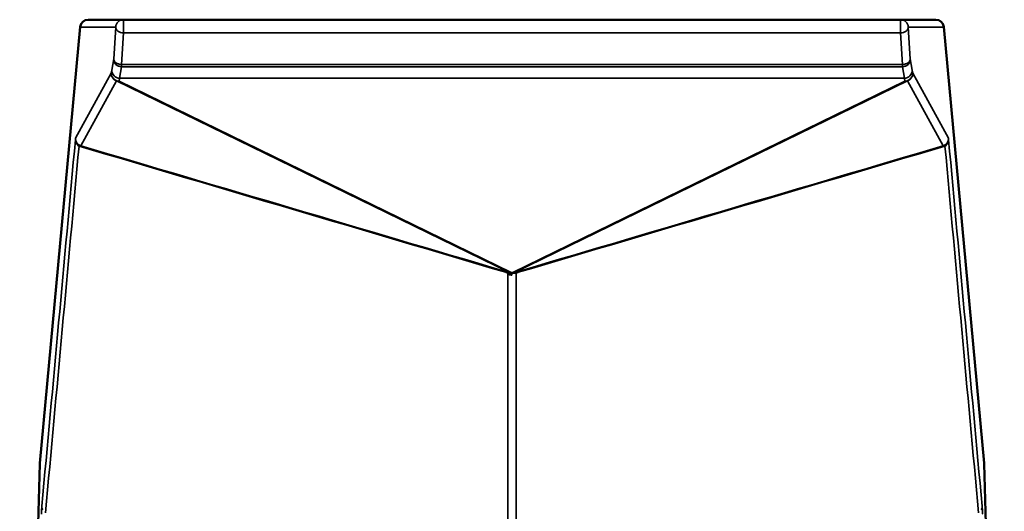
# Model space of a CAD drawing. Header units: millimetres. Extents: x 2784 to 9889, y 3044 to 5581.
# Tile 2 of 29: x 2794 to 3428, y 3663 to 3979. Entities that reach past the tile are written whole.
import ezdxf

# ---------------------------------------------------------------- set-up
doc = ezdxf.new("R2010")
doc.units = ezdxf.units.MM
doc.layers.add('Visibile (ISO)', color=7, linetype='Continuous', lineweight=50)
doc.layers.add('Visibile sottile (ISO)', color=7, linetype='Continuous', lineweight=35)

msp = doc.modelspace()

# ---------------------------------------------------------------- linework, layer by layer
at = {"layer": 'Visibile (ISO)'}
for p, q in [((2832.8, 3974.95), (2806.77, 3694.4)), ((2832.8, 3974.95), (2806.77, 3694.4)), ((2860.61, 3979.49), (2837.78, 3979.49)), ((2860.61, 3979.49), (2837.78, 3979.49)), ((3360.77, 3979.49), (2860.61, 3979.49)), ((3360.77, 3979.49), (2860.61, 3979.49)), ((3383.6, 3979.49), (3360.77, 3979.49)), ((3383.6, 3979.49), (3360.77, 3979.49)), ((3414.61, 3694.4), (3388.58, 3974.95)), ((3414.61, 3694.4), (3388.58, 3974.95)), ((2806.75, 3694.08), (2793.81, 3254.01)), ((2806.75, 3694.08), (2793.81, 3254.01)), ((3427.58, 3254.01), (3414.63, 3694.08)), ((3427.58, 3254.01), (3414.63, 3694.08))]:
    msp.add_line(p, q, dxfattribs=at)
for centre, start, end in [((2837.78, 3974.49), 90, 174.69923), ((2837.78, 3974.49), 90, 174.69923), ((3383.6, 3974.49), 5.30077, 90), ((3383.6, 3974.49), 5.30077, 90), ((2811.75, 3693.93), 174.69923, 178.31497), ((2811.75, 3693.93), 174.69923, 178.31497), ((3409.63, 3693.93), 1.68503, 5.30077), ((3409.63, 3693.93), 1.68503, 5.30077)]:
    msp.add_arc(centre, 5, start, end, dxfattribs=at)
at = {"layer": 'Visibile sottile (ISO)'}
for p, q in [((2806.76, 3694.17), (2832.79, 3974.72)), ((2806.76, 3694.17), (2832.79, 3974.72)), ((2832.79, 3974.72), (2855.62, 3974.72)), ((2832.79, 3974.72), (2855.62, 3974.72)), ((2855.62, 3974.72), (2854.33, 3954.42)), ((2855.62, 3974.72), (2854.33, 3954.42)), ((2860.61, 3979.49), (2860.61, 3971)), ((2860.61, 3979.49), (2860.61, 3971)), ((3360.77, 3971), (3360.77, 3979.49)), ((3360.77, 3971), (3360.77, 3979.49)), ((3365.77, 3974.72), (3388.6, 3974.72)), ((3367.06, 3954.42), (3365.77, 3974.72)), ((3365.77, 3974.72), (3388.6, 3974.72)), ((3367.06, 3954.42), (3365.77, 3974.72)), ((3388.6, 3974.72), (3414.63, 3694.17)), ((3388.6, 3974.72), (3414.63, 3694.17)), ((2859.32, 3950.69), (2860.61, 3971)), ((2859.32, 3950.69), (2860.61, 3971)), ((2860.61, 3971), (3360.77, 3971)), ((2860.61, 3971), (3360.77, 3971)), ((3360.77, 3971), (3362.06, 3950.69)), ((3360.77, 3971), (3362.06, 3950.69)), ((2854.33, 3954.42), (2853.14, 3947.08)), ((2854.33, 3954.42), (2853.14, 3947.08)), ((2858.13, 3941.9), (2859.32, 3949.24)), ((2858.13, 3941.9), (2859.32, 3949.24)), ((2859.32, 3950.69), (2859.32, 3949.24)), ((3362.06, 3950.69), (2859.32, 3950.69)), ((2859.32, 3950.69), (2859.32, 3949.24)), ((3362.06, 3950.69), (2859.32, 3950.69)), ((2859.32, 3949.24), (3362.06, 3949.24)), ((2859.32, 3949.24), (3362.06, 3949.24)), ((3362.06, 3949.24), (3362.06, 3950.69)), ((3362.06, 3949.24), (3362.06, 3950.69)), ((3362.06, 3949.24), (3363.25, 3941.9)), ((3362.06, 3949.24), (3363.25, 3941.9)), ((3368.24, 3947.08), (3367.06, 3954.42)), ((3368.24, 3947.08), (3367.06, 3954.42)), ((2852.79, 3945.13), (2829.79, 3903.33)), ((2852.79, 3945.13), (2829.79, 3903.33)), ((2853.14, 3947.08), (2852.79, 3945.13)), ((2853.14, 3947.08), (2852.79, 3945.13)), ((3368.6, 3945.13), (3368.24, 3947.08)), ((3368.6, 3945.13), (3368.24, 3947.08)), ((3391.59, 3903.33), (3368.6, 3945.13)), ((3391.59, 3903.33), (3368.6, 3945.13)), ((2833.21, 3898.36), (2856.2, 3940.16)), ((2833.21, 3898.36), (2856.2, 3940.16)), ((2856.2, 3940.16), (3108.66, 3817.25)), ((2856.2, 3940.16), (3108.66, 3817.25)), ((2857.78, 3939.94), (2858.13, 3941.88)), ((2857.78, 3939.94), (2858.13, 3941.88)), ((3110.24, 3817.03), (2857.78, 3939.94)), ((3110.24, 3817.03), (2857.78, 3939.94)), ((2858.13, 3941.9), (2858.13, 3941.88)), ((3363.25, 3941.9), (2858.13, 3941.9)), ((2858.13, 3941.9), (2858.13, 3941.88)), ((3363.25, 3941.9), (2858.13, 3941.9)), ((2858.13, 3941.88), (3363.25, 3941.88)), ((2858.13, 3941.88), (3363.25, 3941.88)), ((3363.6, 3939.94), (3111.14, 3817.03)), ((3363.6, 3939.94), (3111.14, 3817.03)), ((3112.72, 3817.25), (3365.18, 3940.16)), ((3112.72, 3817.25), (3365.18, 3940.16)), ((3363.25, 3941.88), (3363.25, 3941.9)), ((3363.25, 3941.88), (3363.25, 3941.9)), ((3363.25, 3941.88), (3363.6, 3939.94)), ((3363.25, 3941.88), (3363.6, 3939.94)), ((3365.18, 3940.16), (3388.17, 3898.36)), ((3365.18, 3940.16), (3388.17, 3898.36)), ((2793.81, 3254.09), (2806.76, 3694.17)), ((2793.81, 3254.09), (2806.76, 3694.17)), ((3414.63, 3694.17), (3427.57, 3254.09)), ((3414.63, 3694.17), (3427.57, 3254.09))]:
    msp.add_line(p, q, dxfattribs=at)
for centre, major_axis, ratio, start_param, end_param in [((2837.78, 3974.49), (0, 5), 0.999851, 0, 1.524147), ((2837.78, 3974.49), (0, 5), 0.999851, 0, 1.524147), ((2837.78, 3974.49), (-4.98, 0.46), 0.935914, 0.000183, 0.049179), ((2837.78, 3974.49), (-4.98, 0.46), 0.935914, 0.000183, 0.049179), ((2860.61, 3974.49), (-4.99, 0.32), 0.697319, 0.02407, 1.615066), ((2860.61, 3974.49), (-4.99, 0.32), 0.697319, 0.02407, 1.615066), ((2860.61, 3974.49), (0, 5), 0.999851, 0, 1.524147), ((2860.61, 3974.49), (0, 5), 0.999851, 0, 1.524147), ((3360.77, 3974.49), (0, 5), 0.999851, 4.759038, 6.283185), ((3360.77, 3974.49), (0, 5), 0.999851, 4.759038, 6.283185), ((3360.77, 3974.49), (4.99, 0.32), 0.697319, 4.668119, 6.259116), ((3360.77, 3974.49), (4.99, 0.32), 0.697319, 4.668119, 6.259116), ((3383.6, 3974.49), (0, 5), 0.999851, 4.759038, 6.283185), ((3383.6, 3974.49), (0, 5), 0.999851, 4.759038, 6.283185), ((3383.6, 3974.49), (4.98, 0.46), 0.935915, 6.23419, 6.283185), ((3383.6, 3974.49), (4.98, 0.46), 0.935915, 6.23419, 6.283185), ((2859.32, 3954.18), (-4.94, 0.8), 0.988602, 0.114834, 1.729194), ((2859.32, 3954.18), (-4.94, 0.8), 0.988602, 0.114834, 1.729194), ((2859.32, 3954.18), (-4.99, 0.32), 0.697319, 0.02407, 1.615066), ((2859.32, 3954.18), (-4.99, 0.32), 0.697319, 0.02407, 1.615066), ((3362.06, 3954.18), (4.94, 0.8), 0.988602, 4.553992, 6.168351), ((3362.06, 3954.18), (4.99, 0.32), 0.697319, 4.668119, 6.259116), ((3362.06, 3954.18), (4.94, 0.8), 0.988602, 4.553992, 6.168351), ((3362.06, 3954.18), (4.99, 0.32), 0.697319, 4.668119, 6.259116), ((2857.78, 3944.9), (4.38, -2.41), 0.999234, 3.598126, 4.893563), ((2857.78, 3944.9), (4.38, -2.41), 0.999234, 3.598126, 4.893563), ((2857.78, 3944.9), (-4.92, 0.89), 0.991568, 0.133516, 1.748378), ((2857.78, 3944.9), (-4.92, 0.89), 0.991568, 0.133516, 1.748378), ((2858.13, 3946.84), (-4.92, 0.89), 0.991568, 0.133516, 1.748378), ((2858.13, 3946.84), (-4.94, 0.8), 0.988602, 0.114834, 1.729194), ((2858.13, 3946.84), (-4.92, 0.89), 0.991568, 0.133516, 1.748378), ((2858.13, 3946.84), (-4.94, 0.8), 0.988602, 0.114834, 1.729194), ((3363.25, 3946.84), (4.92, 0.89), 0.991568, 4.534808, 6.149669), ((3363.25, 3946.84), (4.94, 0.8), 0.988602, 4.553992, 6.168351), ((3363.25, 3946.84), (4.92, 0.89), 0.991568, 4.534808, 6.149669), ((3363.25, 3946.84), (4.94, 0.8), 0.988602, 4.553992, 6.168351), ((3363.6, 3944.9), (4.92, 0.89), 0.991568, 4.534808, 6.149669), ((3363.6, 3944.9), (4.92, 0.89), 0.991568, 4.534808, 6.149669), ((3363.6, 3944.9), (4.38, 2.41), 0.999234, 4.531215, 5.826652), ((3363.6, 3944.9), (4.38, 2.41), 0.999234, 4.531215, 5.826652), ((2857.78, 3944.9), (-2.19, -4.5), 0.95945, 0.13698, 0.469564), ((2857.78, 3944.9), (-2.19, -4.5), 0.95945, 0.13698, 0.469564), ((3363.6, 3944.9), (2.19, -4.5), 0.95945, 5.813621, 6.146206), ((3363.6, 3944.9), (2.19, -4.5), 0.95945, 5.813621, 6.146206), ((2829.12, 3886.44), (-0.69, -16.9), 0.018072, 3.177891, 3.483075), ((2829.12, 3886.44), (-0.69, -16.9), 0.018072, 3.177891, 3.483075), ((2834.79, 3903.1), (-4.38, 2.41), 0.999234, 0.456533, 1.75197), ((2834.79, 3903.1), (-4.38, 2.41), 0.999234, 0.456533, 1.75197), ((2835.55, 3889.12), (-3.33, 9.19), 0.399729, 6.037606, 6.34279), ((2835.55, 3889.12), (-3.33, 9.19), 0.399729, 6.037606, 6.34279), ((3386.59, 3903.1), (-4.38, -2.41), 0.999234, 1.389622, 2.68506), ((3386.59, 3903.1), (-4.38, -2.41), 0.999234, 1.389622, 2.68506), ((3385.83, 3889.12), (3.33, 9.19), 0.399729, 6.22358, 6.528765), ((3385.83, 3889.12), (3.33, 9.19), 0.399729, 6.22358, 6.528765), ((3104.1, 3813.18), (1.42, 4.8), 0.667374, 6.033764, 6.231372), ((3104.1, 3813.18), (1.42, 4.8), 0.667374, 6.033764, 6.231372), ((3104.1, 3813.18), (1.42, 4.8), 0.667374, 5.836372, 6.033979), ((3104.1, 3813.18), (1.42, 4.8), 0.667374, 5.836372, 6.033979), ((3110.24, 3821.99), (-2.19, -4.5), 0.95945, 0.13698, 0.303272), ((3110.24, 3821.99), (-2.19, -4.5), 0.95945, 0.13698, 0.303272), ((3110.24, 3821.99), (-2.19, -4.5), 0.95945, 0.303272, 0.469564), ((3110.24, 3821.99), (-2.19, -4.5), 0.95945, 0.303272, 0.469564), ((3110.69, 3817.05), (-0.465, 0), 0.127549, 0.256235, 1.570795), ((3110.69, 3817.05), (-0.465, 0), 0.127549, 0.256235, 1.570795), ((3110.69, 3817.05), (0.465, 0), 0.127549, 4.712391, 6.02695), ((3110.69, 3817.05), (0.465, 0), 0.127549, 4.712391, 6.02695), ((3111.14, 3821.99), (2.19, -4.5), 0.95945, 5.813621, 5.979913), ((3111.14, 3821.99), (2.19, -4.5), 0.95945, 5.813621, 5.979913), ((3111.14, 3821.99), (2.19, -4.5), 0.95945, 5.979913, 6.146206), ((3111.14, 3821.99), (2.19, -4.5), 0.95945, 5.979913, 6.146206), ((3117.28, 3813.18), (-1.42, 4.8), 0.667374, 0.249206, 0.446813), ((3117.28, 3813.18), (-1.42, 4.8), 0.667374, 0.249206, 0.446813), ((3117.28, 3813.18), (-1.42, 4.8), 0.667374, 0.051813, 0.249421), ((3117.28, 3813.18), (-1.42, 4.8), 0.667374, 0.051813, 0.249421), ((2811.75, 3693.93), (-5, 0.15), 0.706954, 6.258792, 6.283185), ((2811.75, 3693.93), (-5, 0.15), 0.706954, 6.258792, 6.283185), ((2811.75, 3693.93), (-4.98, 0.46), 0.935915, 0, 0.048995), ((2811.75, 3693.93), (-4.98, 0.46), 0.935915, 0, 0.048995), ((3409.63, 3693.93), (4.98, 0.46), 0.935915, 6.23419, 6.283185), ((3409.63, 3693.93), (4.98, 0.46), 0.935915, 6.23419, 6.283185), ((3409.63, 3693.93), (5, 0.15), 0.706954, 0, 0.024393), ((3409.63, 3693.93), (5, 0.15), 0.706954, 0, 0.024393)]:
    msp.add_ellipse(centre, major_axis=major_axis, ratio=ratio, start_param=start_param, end_param=end_param, dxfattribs=at)
for points in [[(2829.66, 3902.37), (2822.47, 3823.82), (2815.27, 3745.27), (2808.07, 3666.73)], [(2829.66, 3902.37), (2822.47, 3823.82), (2815.27, 3745.27), (2808.07, 3666.73)], [(2810.4, 3662.58), (2817.6, 3741.12), (2824.8, 3819.67), (2832, 3898.21)], [(2810.4, 3662.58), (2817.6, 3741.12), (2824.8, 3819.67), (2832, 3898.21)], [(2832, 3898.21), (2923.59, 3871.18), (3015.18, 3844.14), (3106.76, 3817.1)], [(2832, 3898.21), (2923.59, 3871.18), (3015.18, 3844.14), (3106.76, 3817.1)], [(3105.68, 3817.92), (3014.86, 3844.73), (2924.03, 3871.55), (2833.21, 3898.36)], [(3105.68, 3817.92), (3014.86, 3844.73), (2924.03, 3871.55), (2833.21, 3898.36)], [(3114.62, 3817.1), (3206.21, 3844.14), (3297.79, 3871.18), (3389.38, 3898.21)], [(3114.62, 3817.1), (3206.21, 3844.14), (3297.79, 3871.18), (3389.38, 3898.21)], [(3388.17, 3898.36), (3297.35, 3871.55), (3206.52, 3844.73), (3115.7, 3817.92)], [(3388.17, 3898.36), (3297.35, 3871.55), (3206.52, 3844.73), (3115.7, 3817.92)], [(3389.38, 3898.21), (3396.58, 3819.67), (3403.78, 3741.12), (3410.99, 3662.58)], [(3389.38, 3898.21), (3396.58, 3819.67), (3403.78, 3741.12), (3410.99, 3662.58)], [(3391.72, 3902.37), (3391.66, 3902.98), (3391.62, 3903.27), (3391.59, 3903.33)], [(3391.72, 3902.37), (3391.66, 3902.98), (3391.62, 3903.27), (3391.59, 3903.33)], [(3413.31, 3666.73), (3406.11, 3745.27), (3398.92, 3823.82), (3391.72, 3902.37)], [(3413.31, 3666.73), (3406.11, 3745.27), (3398.92, 3823.82), (3391.72, 3902.37)], [(3110.69, 3816.62), (3110.62, 3816.62), (3110.49, 3816.62), (3110.26, 3816.62), (3110.01, 3816.64), (3109.73, 3816.68), (3109.4, 3816.73), (3109.02, 3816.82), (3108.56, 3816.93), (3108, 3817.09), (3107.38, 3817.27), (3106.8, 3817.44), (3106.45, 3817.54), (3106.27, 3817.6)], [(3110.69, 3816.62), (3110.62, 3816.62), (3110.49, 3816.62), (3110.26, 3816.62), (3110.01, 3816.64), (3109.73, 3816.68), (3109.4, 3816.73), (3109.02, 3816.82), (3108.56, 3816.93), (3108, 3817.09), (3107.38, 3817.27), (3106.8, 3817.44), (3106.45, 3817.54), (3106.27, 3817.6)], [(3110.69, 3816.62), (3110.6, 3816.61), (3110.39, 3816.57), (3109.92, 3816.53), (3109.25, 3816.49), (3108.23, 3816.51), (3107.84, 3816.56), (3107.65, 3816.63)], [(3110.69, 3816.62), (3110.6, 3816.61), (3110.39, 3816.57), (3109.92, 3816.53), (3109.25, 3816.49), (3108.23, 3816.51), (3107.84, 3816.56), (3107.65, 3816.63)], [(3108.03, 3816.05), (3108.03, 3734.28), (3108.02, 3652.51), (3108.02, 3570.74)], [(3108.03, 3816.05), (3108.03, 3734.28), (3108.02, 3652.51), (3108.02, 3570.74)], [(3110.69, 3816.62), (3110.54, 3816.63), (3110.27, 3816.65), (3109.87, 3816.72), (3109.48, 3816.82), (3109.09, 3816.93), (3108.63, 3817.09), (3108.31, 3817.2)], [(3110.69, 3816.62), (3110.54, 3816.63), (3110.27, 3816.65), (3109.87, 3816.72), (3109.48, 3816.82), (3109.09, 3816.93), (3108.63, 3817.09), (3108.31, 3817.2)], [(3110.69, 3816.62), (3110.65, 3816.63), (3110.57, 3816.64), (3110.48, 3816.66), (3110.39, 3816.68), (3110.32, 3816.7), (3110.26, 3816.72), (3110.19, 3816.74), (3110.12, 3816.77), (3110.02, 3816.82), (3109.87, 3816.88), (3109.68, 3816.96), (3109.52, 3817.03), (3109.44, 3817.07)], [(3110.69, 3816.62), (3110.65, 3816.63), (3110.57, 3816.64), (3110.48, 3816.66), (3110.39, 3816.68), (3110.32, 3816.7), (3110.26, 3816.72), (3110.19, 3816.74), (3110.12, 3816.77), (3110.02, 3816.82), (3109.87, 3816.88), (3109.68, 3816.96), (3109.52, 3817.03), (3109.44, 3817.07)], [(3110.69, 3816.62), (3110.84, 3816.63), (3111.11, 3816.65), (3111.51, 3816.72), (3111.9, 3816.82), (3112.29, 3816.93), (3112.76, 3817.09), (3113.07, 3817.2)], [(3110.69, 3816.62), (3110.84, 3816.63), (3111.11, 3816.65), (3111.51, 3816.72), (3111.9, 3816.82), (3112.29, 3816.93), (3112.76, 3817.09), (3113.07, 3817.2)], [(3110.69, 3816.62), (3110.69, 3816.64), (3110.69, 3816.67), (3110.69, 3816.7), (3110.69, 3816.75), (3110.69, 3816.87), (3110.69, 3816.94), (3110.69, 3816.99)], [(3110.69, 3816.62), (3110.69, 3816.64), (3110.69, 3816.67), (3110.69, 3816.7), (3110.69, 3816.75), (3110.69, 3816.87), (3110.69, 3816.94), (3110.69, 3816.99)], [(3110.69, 3816.62), (3110.78, 3816.61), (3111, 3816.57), (3111.46, 3816.53), (3112.14, 3816.49), (3113.15, 3816.51), (3113.54, 3816.56), (3113.73, 3816.63)], [(3110.69, 3816.62), (3110.78, 3816.61), (3111, 3816.57), (3111.46, 3816.53), (3112.14, 3816.49), (3113.15, 3816.51), (3113.54, 3816.56), (3113.73, 3816.63)], [(3110.69, 3816.62), (3110.69, 3816.61), (3110.69, 3816.59), (3110.69, 3816.56), (3110.69, 3816.51), (3110.69, 3816.44), (3110.69, 3816.35), (3110.69, 3816.22), (3110.69, 3816.05), (3110.69, 3815.84), (3110.69, 3815.61), (3110.69, 3815.44), (3110.69, 3815.38), (3110.69, 3815.34)], [(3110.69, 3816.62), (3110.69, 3816.61), (3110.69, 3816.59), (3110.69, 3816.56), (3110.69, 3816.51), (3110.69, 3816.44), (3110.69, 3816.35), (3110.69, 3816.22), (3110.69, 3816.05), (3110.69, 3815.84), (3110.69, 3815.61), (3110.69, 3815.44), (3110.69, 3815.38), (3110.69, 3815.34)], [(3113.37, 3570.74), (3113.36, 3652.51), (3113.36, 3734.28), (3113.35, 3816.05)], [(3113.37, 3570.74), (3113.36, 3652.51), (3113.36, 3734.28), (3113.35, 3816.05)]]:
    msp.add_open_spline(points, degree=3, dxfattribs=at)
for points, knots in [([(2830.23, 3900.03), (2830.29, 3899.92), (2830.73, 3899.2), (2831.37, 3898.59), (2832, 3898.21)], [-2.646734, -2.646734, -2.646734, -2.646734, -2.246124, 0, 0, 0, 0]), ([(2830.23, 3900.03), (2830.29, 3899.92), (2830.73, 3899.2), (2831.37, 3898.59), (2832, 3898.21)], [-2.646734, -2.646734, -2.646734, -2.646734, -2.246124, 0, 0, 0, 0]), ([(3389.38, 3898.21), (3390.01, 3898.59), (3390.65, 3899.2), (3391.09, 3899.92), (3391.15, 3900.03)], [-5.240956, -5.240956, -5.240956, -5.240956, -2.994832, -2.594222, -2.594222, -2.594222, -2.594222]), ([(3389.38, 3898.21), (3390.01, 3898.59), (3390.65, 3899.2), (3391.09, 3899.92), (3391.15, 3900.03)], [-5.240956, -5.240956, -5.240956, -5.240956, -2.994832, -2.594222, -2.594222, -2.594222, -2.594222]), ([(3108.31, 3817.2), (3108.25, 3817.21), (3108.18, 3817.23), (3108.11, 3817.25), (3108.04, 3817.26), (3107.96, 3817.28), (3107.89, 3817.3), (3107.81, 3817.32), (3107.73, 3817.34), (3107.65, 3817.36), (3107.57, 3817.38), (3107.49, 3817.41), (3107.4, 3817.43), (3107.32, 3817.45), (3107.23, 3817.48), (3107.14, 3817.5), (3107.05, 3817.53), (3106.96, 3817.55), (3106.87, 3817.58), (3106.78, 3817.6), (3106.69, 3817.63), (3106.61, 3817.65), (3106.53, 3817.68), (3106.44, 3817.7), (3106.36, 3817.72), (3106.27, 3817.75), (3106.19, 3817.77), (3106.11, 3817.8), (3106.03, 3817.82), (3105.95, 3817.84), (3105.88, 3817.86), (3105.81, 3817.88), (3105.75, 3817.9), (3105.68, 3817.92)], [0.5, 0.5, 0.5, 0.5, 0.5454545, 0.5454545, 0.5454545, 0.5909091, 0.5909091, 0.5909091, 0.6363636, 0.6363636, 0.6363636, 0.6818182, 0.6818182, 0.6818182, 0.7272727, 0.7272727, 0.7272727, 0.7727273, 0.7727273, 0.7727273, 0.8181818, 0.8181818, 0.8181818, 0.8636364, 0.8636364, 0.8636364, 0.9090909, 0.9090909, 0.9090909, 0.9545455, 0.9545455, 0.9545455, 1, 1, 1, 1]), ([(3108.31, 3817.2), (3108.25, 3817.21), (3108.18, 3817.23), (3108.11, 3817.25), (3108.04, 3817.26), (3107.96, 3817.28), (3107.89, 3817.3), (3107.81, 3817.32), (3107.73, 3817.34), (3107.65, 3817.36), (3107.57, 3817.38), (3107.49, 3817.41), (3107.4, 3817.43), (3107.32, 3817.45), (3107.23, 3817.48), (3107.14, 3817.5), (3107.05, 3817.53), (3106.96, 3817.55), (3106.87, 3817.58), (3106.78, 3817.6), (3106.69, 3817.63), (3106.61, 3817.65), (3106.53, 3817.68), (3106.44, 3817.7), (3106.36, 3817.72), (3106.27, 3817.75), (3106.19, 3817.77), (3106.11, 3817.8), (3106.03, 3817.82), (3105.95, 3817.84), (3105.88, 3817.86), (3105.81, 3817.88), (3105.75, 3817.9), (3105.68, 3817.92)], [0.5, 0.5, 0.5, 0.5, 0.5454545, 0.5454545, 0.5454545, 0.5909091, 0.5909091, 0.5909091, 0.6363636, 0.6363636, 0.6363636, 0.6818182, 0.6818182, 0.6818182, 0.7272727, 0.7272727, 0.7272727, 0.7727273, 0.7727273, 0.7727273, 0.8181818, 0.8181818, 0.8181818, 0.8636364, 0.8636364, 0.8636364, 0.9090909, 0.9090909, 0.9090909, 0.9545455, 0.9545455, 0.9545455, 1, 1, 1, 1]), ([(3106.76, 3817.1), (3106.79, 3817.09), (3106.81, 3817.08), (3106.84, 3817.08), (3106.87, 3817.07), (3106.89, 3817.06), (3106.92, 3817.05), (3106.94, 3817.04), (3106.97, 3817.03), (3107, 3817.02), (3107.02, 3817.01), (3107.05, 3817), (3107.08, 3816.99), (3107.1, 3816.98), (3107.13, 3816.96), (3107.16, 3816.95), (3107.17, 3816.94), (3107.19, 3816.94), (3107.2, 3816.93), (3107.22, 3816.92), (3107.23, 3816.92), (3107.24, 3816.91), (3107.27, 3816.9), (3107.3, 3816.88), (3107.33, 3816.86), (3107.35, 3816.85), (3107.38, 3816.83), (3107.41, 3816.81), (3107.44, 3816.79), (3107.47, 3816.77), (3107.49, 3816.76), (3107.52, 3816.74), (3107.55, 3816.72), (3107.58, 3816.7), (3107.6, 3816.68), (3107.63, 3816.66), (3107.65, 3816.63)], [0, 0, 0, 0, 0.0454606, 0.0454606, 0.0454606, 0.0909241, 0.0909241, 0.0909241, 0.136388, 0.136388, 0.136388, 0.1818496, 0.1818496, 0.1818496, 0.2273065, 0.2273065, 0.2273065, 0.2518256, 0.2518256, 0.2518256, 0.272757, 0.272757, 0.272757, 0.3182065, 0.3182065, 0.3182065, 0.3636558, 0.3636558, 0.3636558, 0.4091047, 0.4091047, 0.4091047, 0.4545528, 0.4545528, 0.4545528, 0.5, 0.5, 0.5, 0.5]), ([(3106.76, 3817.1), (3106.79, 3817.09), (3106.81, 3817.08), (3106.84, 3817.08), (3106.87, 3817.07), (3106.89, 3817.06), (3106.92, 3817.05), (3106.94, 3817.04), (3106.97, 3817.03), (3107, 3817.02), (3107.02, 3817.01), (3107.05, 3817), (3107.08, 3816.99), (3107.1, 3816.98), (3107.13, 3816.96), (3107.16, 3816.95), (3107.17, 3816.94), (3107.19, 3816.94), (3107.2, 3816.93), (3107.22, 3816.92), (3107.23, 3816.92), (3107.24, 3816.91), (3107.27, 3816.9), (3107.3, 3816.88), (3107.33, 3816.86), (3107.35, 3816.85), (3107.38, 3816.83), (3107.41, 3816.81), (3107.44, 3816.79), (3107.47, 3816.77), (3107.49, 3816.76), (3107.52, 3816.74), (3107.55, 3816.72), (3107.58, 3816.7), (3107.6, 3816.68), (3107.63, 3816.66), (3107.65, 3816.63)], [0, 0, 0, 0, 0.0454606, 0.0454606, 0.0454606, 0.0909241, 0.0909241, 0.0909241, 0.136388, 0.136388, 0.136388, 0.1818496, 0.1818496, 0.1818496, 0.2273065, 0.2273065, 0.2273065, 0.2518256, 0.2518256, 0.2518256, 0.272757, 0.272757, 0.272757, 0.3182065, 0.3182065, 0.3182065, 0.3636558, 0.3636558, 0.3636558, 0.4091047, 0.4091047, 0.4091047, 0.4545528, 0.4545528, 0.4545528, 0.5, 0.5, 0.5, 0.5]), ([(3107.65, 3816.63), (3107.68, 3816.61), (3107.7, 3816.59), (3107.73, 3816.57), (3107.75, 3816.55), (3107.77, 3816.53), (3107.79, 3816.51), (3107.81, 3816.49), (3107.83, 3816.47), (3107.85, 3816.45), (3107.87, 3816.43), (3107.89, 3816.41), (3107.9, 3816.39), (3107.92, 3816.37), (3107.93, 3816.35), (3107.94, 3816.33), (3107.96, 3816.31), (3107.97, 3816.29), (3107.98, 3816.27), (3107.99, 3816.26), (3108, 3816.24), (3108, 3816.22), (3108.01, 3816.21), (3108.01, 3816.19), (3108.02, 3816.18), (3108.02, 3816.16), (3108.03, 3816.15), (3108.03, 3816.13), (3108.03, 3816.12), (3108.03, 3816.1), (3108.03, 3816.09), (3108.03, 3816.08), (3108.03, 3816.06), (3108.03, 3816.05)], [0.5, 0.5, 0.5, 0.5, 0.5454545, 0.5454545, 0.5454545, 0.5909091, 0.5909091, 0.5909091, 0.6363636, 0.6363636, 0.6363636, 0.6818182, 0.6818182, 0.6818182, 0.7272727, 0.7272727, 0.7272727, 0.7727273, 0.7727273, 0.7727273, 0.8181818, 0.8181818, 0.8181818, 0.8636364, 0.8636364, 0.8636364, 0.9090909, 0.9090909, 0.9090909, 0.9545455, 0.9545455, 0.9545455, 1, 1, 1, 1]), ([(3107.65, 3816.63), (3107.68, 3816.61), (3107.7, 3816.59), (3107.73, 3816.57), (3107.75, 3816.55), (3107.77, 3816.53), (3107.79, 3816.51), (3107.81, 3816.49), (3107.83, 3816.47), (3107.85, 3816.45), (3107.87, 3816.43), (3107.89, 3816.41), (3107.9, 3816.39), (3107.92, 3816.37), (3107.93, 3816.35), (3107.94, 3816.33), (3107.96, 3816.31), (3107.97, 3816.29), (3107.98, 3816.27), (3107.99, 3816.26), (3108, 3816.24), (3108, 3816.22), (3108.01, 3816.21), (3108.01, 3816.19), (3108.02, 3816.18), (3108.02, 3816.16), (3108.03, 3816.15), (3108.03, 3816.13), (3108.03, 3816.12), (3108.03, 3816.1), (3108.03, 3816.09), (3108.03, 3816.08), (3108.03, 3816.06), (3108.03, 3816.05)], [0.5, 0.5, 0.5, 0.5, 0.5454545, 0.5454545, 0.5454545, 0.5909091, 0.5909091, 0.5909091, 0.6363636, 0.6363636, 0.6363636, 0.6818182, 0.6818182, 0.6818182, 0.7272727, 0.7272727, 0.7272727, 0.7727273, 0.7727273, 0.7727273, 0.8181818, 0.8181818, 0.8181818, 0.8636364, 0.8636364, 0.8636364, 0.9090909, 0.9090909, 0.9090909, 0.9545455, 0.9545455, 0.9545455, 1, 1, 1, 1]), ([(3108.03, 3816.05), (3108.71, 3815.66), (3109.58, 3815.39), (3110.47, 3815.34), (3110.56, 3815.34)], [-2.804574, -2.804574, -2.804574, -2.804574, -0.400716, -0.134278, -0.134278, -0.134278, -0.134278]), ([(3108.03, 3816.05), (3108.71, 3815.66), (3109.58, 3815.39), (3110.47, 3815.34), (3110.56, 3815.34)], [-2.804574, -2.804574, -2.804574, -2.804574, -0.400716, -0.134278, -0.134278, -0.134278, -0.134278]), ([(3108.66, 3817.25), (3108.68, 3817.24), (3108.71, 3817.23), (3108.73, 3817.22), (3108.75, 3817.21), (3108.77, 3817.19), (3108.79, 3817.18), (3108.81, 3817.18), (3108.82, 3817.17), (3108.83, 3817.16), (3108.84, 3817.16), (3108.84, 3817.16), (3108.85, 3817.15), (3108.86, 3817.14), (3108.87, 3817.14), (3108.88, 3817.13), (3108.89, 3817.12), (3108.89, 3817.11), (3108.89, 3817.11), (3108.89, 3817.11), (3108.89, 3817.11), (3108.88, 3817.1), (3108.88, 3817.1), (3108.88, 3817.1), (3108.87, 3817.1), (3108.86, 3817.1), (3108.84, 3817.1), (3108.82, 3817.1), (3108.8, 3817.1), (3108.77, 3817.1), (3108.74, 3817.11), (3108.73, 3817.11), (3108.72, 3817.11), (3108.71, 3817.11), (3108.69, 3817.12), (3108.66, 3817.12), (3108.62, 3817.13), (3108.58, 3817.14), (3108.53, 3817.15), (3108.48, 3817.16), (3108.43, 3817.17), (3108.37, 3817.18), (3108.31, 3817.2)], [0, 0, 0, 0, 0.0454539, 0.0454539, 0.0454539, 0.0909083, 0.0909083, 0.0909083, 0.1243007, 0.1243007, 0.1243007, 0.1363625, 0.1363625, 0.1363625, 0.1818177, 0.1818177, 0.1818177, 0.2272723, 0.2272723, 0.2272723, 0.2496451, 0.2496451, 0.2496451, 0.2727246, 0.2727246, 0.2727246, 0.3181794, 0.3181794, 0.3181794, 0.3636352, 0.3636352, 0.3636352, 0.3745832, 0.3745832, 0.3745832, 0.4090901, 0.4090901, 0.4090901, 0.4545451, 0.4545451, 0.4545451, 0.5, 0.5, 0.5, 0.5]), ([(3108.66, 3817.25), (3108.68, 3817.24), (3108.71, 3817.23), (3108.73, 3817.22), (3108.75, 3817.21), (3108.77, 3817.19), (3108.79, 3817.18), (3108.81, 3817.18), (3108.82, 3817.17), (3108.83, 3817.16), (3108.84, 3817.16), (3108.84, 3817.16), (3108.85, 3817.15), (3108.86, 3817.14), (3108.87, 3817.14), (3108.88, 3817.13), (3108.89, 3817.12), (3108.89, 3817.11), (3108.89, 3817.11), (3108.89, 3817.11), (3108.89, 3817.11), (3108.88, 3817.1), (3108.88, 3817.1), (3108.88, 3817.1), (3108.87, 3817.1), (3108.86, 3817.1), (3108.84, 3817.1), (3108.82, 3817.1), (3108.8, 3817.1), (3108.77, 3817.1), (3108.74, 3817.11), (3108.73, 3817.11), (3108.72, 3817.11), (3108.71, 3817.11), (3108.69, 3817.12), (3108.66, 3817.12), (3108.62, 3817.13), (3108.58, 3817.14), (3108.53, 3817.15), (3108.48, 3817.16), (3108.43, 3817.17), (3108.37, 3817.18), (3108.31, 3817.2)], [0, 0, 0, 0, 0.0454539, 0.0454539, 0.0454539, 0.0909083, 0.0909083, 0.0909083, 0.1243007, 0.1243007, 0.1243007, 0.1363625, 0.1363625, 0.1363625, 0.1818177, 0.1818177, 0.1818177, 0.2272723, 0.2272723, 0.2272723, 0.2496451, 0.2496451, 0.2496451, 0.2727246, 0.2727246, 0.2727246, 0.3181794, 0.3181794, 0.3181794, 0.3636352, 0.3636352, 0.3636352, 0.3745832, 0.3745832, 0.3745832, 0.4090901, 0.4090901, 0.4090901, 0.4545451, 0.4545451, 0.4545451, 0.5, 0.5, 0.5, 0.5]), ([(3110.69, 3816.62), (3110.76, 3816.62), (3110.83, 3816.62), (3110.9, 3816.62), (3110.97, 3816.62), (3111.05, 3816.62), (3111.13, 3816.62), (3111.2, 3816.63), (3111.29, 3816.64), (3111.38, 3816.64), (3111.46, 3816.65), (3111.56, 3816.67), (3111.66, 3816.68), (3111.76, 3816.7), (3111.87, 3816.72), (3111.99, 3816.74), (3112.11, 3816.76), (3112.24, 3816.79), (3112.38, 3816.82), (3112.52, 3816.86), (3112.67, 3816.9), (3112.84, 3816.94), (3113.01, 3816.99), (3113.2, 3817.04), (3113.39, 3817.1), (3113.59, 3817.15), (3113.79, 3817.21), (3113.99, 3817.27), (3114.19, 3817.33), (3114.39, 3817.38), (3114.57, 3817.44), (3114.75, 3817.49), (3114.93, 3817.54), (3115.12, 3817.6)], [0, 0, 0, 0, 0.090909, 0.090909, 0.090909, 0.181818, 0.181818, 0.181818, 0.272727, 0.272727, 0.272727, 0.363636, 0.363636, 0.363636, 0.454545, 0.454545, 0.454545, 0.545455, 0.545455, 0.545455, 0.636364, 0.636364, 0.636364, 0.727273, 0.727273, 0.727273, 0.818182, 0.818182, 0.818182, 0.909091, 0.909091, 0.909091, 1, 1, 1, 1]), ([(3110.69, 3816.62), (3110.76, 3816.62), (3110.83, 3816.62), (3110.9, 3816.62), (3110.97, 3816.62), (3111.05, 3816.62), (3111.13, 3816.62), (3111.2, 3816.63), (3111.29, 3816.64), (3111.38, 3816.64), (3111.46, 3816.65), (3111.56, 3816.67), (3111.66, 3816.68), (3111.76, 3816.7), (3111.87, 3816.72), (3111.99, 3816.74), (3112.11, 3816.76), (3112.24, 3816.79), (3112.38, 3816.82), (3112.52, 3816.86), (3112.67, 3816.9), (3112.84, 3816.94), (3113.01, 3816.99), (3113.2, 3817.04), (3113.39, 3817.1), (3113.59, 3817.15), (3113.79, 3817.21), (3113.99, 3817.27), (3114.19, 3817.33), (3114.39, 3817.38), (3114.57, 3817.44), (3114.75, 3817.49), (3114.93, 3817.54), (3115.12, 3817.6)], [0, 0, 0, 0, 0.090909, 0.090909, 0.090909, 0.181818, 0.181818, 0.181818, 0.272727, 0.272727, 0.272727, 0.363636, 0.363636, 0.363636, 0.454545, 0.454545, 0.454545, 0.545455, 0.545455, 0.545455, 0.636364, 0.636364, 0.636364, 0.727273, 0.727273, 0.727273, 0.818182, 0.818182, 0.818182, 0.909091, 0.909091, 0.909091, 1, 1, 1, 1]), ([(3111.94, 3817.07), (3111.86, 3817.03), (3111.78, 3817), (3111.71, 3816.97), (3111.64, 3816.93), (3111.57, 3816.91), (3111.52, 3816.88), (3111.46, 3816.86), (3111.41, 3816.84), (3111.37, 3816.82), (3111.33, 3816.8), (3111.29, 3816.79), (3111.26, 3816.78), (3111.24, 3816.76), (3111.21, 3816.75), (3111.19, 3816.75), (3111.17, 3816.74), (3111.15, 3816.73), (3111.13, 3816.72), (3111.1, 3816.71), (3111.08, 3816.71), (3111.06, 3816.7), (3111.04, 3816.69), (3111.01, 3816.69), (3110.99, 3816.68), (3110.96, 3816.67), (3110.93, 3816.67), (3110.9, 3816.66), (3110.87, 3816.65), (3110.84, 3816.65), (3110.81, 3816.64), (3110.77, 3816.63), (3110.73, 3816.63), (3110.69, 3816.62)], [-1, -1, -1, -1, -0.909091, -0.909091, -0.909091, -0.818182, -0.818182, -0.818182, -0.727273, -0.727273, -0.727273, -0.636364, -0.636364, -0.636364, -0.545455, -0.545455, -0.545455, -0.454545, -0.454545, -0.454545, -0.363636, -0.363636, -0.363636, -0.272727, -0.272727, -0.272727, -0.181818, -0.181818, -0.181818, -0.090909, -0.090909, -0.090909, 0, 0, 0, 0]), ([(3111.94, 3817.07), (3111.86, 3817.03), (3111.78, 3817), (3111.71, 3816.97), (3111.64, 3816.93), (3111.57, 3816.91), (3111.52, 3816.88), (3111.46, 3816.86), (3111.41, 3816.84), (3111.37, 3816.82), (3111.33, 3816.8), (3111.29, 3816.79), (3111.26, 3816.78), (3111.24, 3816.76), (3111.21, 3816.75), (3111.19, 3816.75), (3111.17, 3816.74), (3111.15, 3816.73), (3111.13, 3816.72), (3111.1, 3816.71), (3111.08, 3816.71), (3111.06, 3816.7), (3111.04, 3816.69), (3111.01, 3816.69), (3110.99, 3816.68), (3110.96, 3816.67), (3110.93, 3816.67), (3110.9, 3816.66), (3110.87, 3816.65), (3110.84, 3816.65), (3110.81, 3816.64), (3110.77, 3816.63), (3110.73, 3816.63), (3110.69, 3816.62)], [-1, -1, -1, -1, -0.909091, -0.909091, -0.909091, -0.818182, -0.818182, -0.818182, -0.727273, -0.727273, -0.727273, -0.636364, -0.636364, -0.636364, -0.545455, -0.545455, -0.545455, -0.454545, -0.454545, -0.454545, -0.363636, -0.363636, -0.363636, -0.272727, -0.272727, -0.272727, -0.181818, -0.181818, -0.181818, -0.090909, -0.090909, -0.090909, 0, 0, 0, 0]), ([(3113.07, 3817.2), (3113.01, 3817.18), (3112.95, 3817.17), (3112.9, 3817.16), (3112.85, 3817.15), (3112.8, 3817.14), (3112.76, 3817.13), (3112.71, 3817.12), (3112.68, 3817.11), (3112.64, 3817.11), (3112.61, 3817.1), (3112.58, 3817.1), (3112.56, 3817.1), (3112.54, 3817.1), (3112.52, 3817.1), (3112.51, 3817.1), (3112.5, 3817.1), (3112.49, 3817.1), (3112.49, 3817.11), (3112.49, 3817.11), (3112.49, 3817.12), (3112.5, 3817.13), (3112.51, 3817.13), (3112.52, 3817.14), (3112.53, 3817.15), (3112.55, 3817.16), (3112.57, 3817.17), (3112.59, 3817.18), (3112.61, 3817.19), (3112.63, 3817.21), (3112.65, 3817.22), (3112.68, 3817.23), (3112.7, 3817.24), (3112.72, 3817.25)], [0.5, 0.5, 0.5, 0.5, 0.5454545, 0.5454545, 0.5454545, 0.5909091, 0.5909091, 0.5909091, 0.6363636, 0.6363636, 0.6363636, 0.6818182, 0.6818182, 0.6818182, 0.7272727, 0.7272727, 0.7272727, 0.7727273, 0.7727273, 0.7727273, 0.8181818, 0.8181818, 0.8181818, 0.8636364, 0.8636364, 0.8636364, 0.9090909, 0.9090909, 0.9090909, 0.9545455, 0.9545455, 0.9545455, 1, 1, 1, 1]), ([(3113.07, 3817.2), (3113.01, 3817.18), (3112.95, 3817.17), (3112.9, 3817.16), (3112.85, 3817.15), (3112.8, 3817.14), (3112.76, 3817.13), (3112.71, 3817.12), (3112.68, 3817.11), (3112.64, 3817.11), (3112.61, 3817.1), (3112.58, 3817.1), (3112.56, 3817.1), (3112.54, 3817.1), (3112.52, 3817.1), (3112.51, 3817.1), (3112.5, 3817.1), (3112.49, 3817.1), (3112.49, 3817.11), (3112.49, 3817.11), (3112.49, 3817.12), (3112.5, 3817.13), (3112.51, 3817.13), (3112.52, 3817.14), (3112.53, 3817.15), (3112.55, 3817.16), (3112.57, 3817.17), (3112.59, 3817.18), (3112.61, 3817.19), (3112.63, 3817.21), (3112.65, 3817.22), (3112.68, 3817.23), (3112.7, 3817.24), (3112.72, 3817.25)], [0.5, 0.5, 0.5, 0.5, 0.5454545, 0.5454545, 0.5454545, 0.5909091, 0.5909091, 0.5909091, 0.6363636, 0.6363636, 0.6363636, 0.6818182, 0.6818182, 0.6818182, 0.7272727, 0.7272727, 0.7272727, 0.7727273, 0.7727273, 0.7727273, 0.8181818, 0.8181818, 0.8181818, 0.8636364, 0.8636364, 0.8636364, 0.9090909, 0.9090909, 0.9090909, 0.9545455, 0.9545455, 0.9545455, 1, 1, 1, 1]), ([(3115.7, 3817.92), (3115.64, 3817.9), (3115.57, 3817.88), (3115.5, 3817.86), (3115.43, 3817.84), (3115.35, 3817.82), (3115.27, 3817.8), (3115.19, 3817.77), (3115.11, 3817.75), (3115.02, 3817.72), (3114.94, 3817.7), (3114.86, 3817.68), (3114.77, 3817.65), (3114.69, 3817.63), (3114.6, 3817.6), (3114.51, 3817.58), (3114.43, 3817.55), (3114.33, 3817.53), (3114.24, 3817.5), (3114.15, 3817.48), (3114.07, 3817.45), (3113.98, 3817.43), (3113.89, 3817.41), (3113.81, 3817.38), (3113.73, 3817.36), (3113.65, 3817.34), (3113.57, 3817.32), (3113.49, 3817.3), (3113.42, 3817.28), (3113.34, 3817.26), (3113.27, 3817.25), (3113.2, 3817.23), (3113.13, 3817.21), (3113.07, 3817.2)], [0, 0, 0, 0, 0.0454545, 0.0454545, 0.0454545, 0.0909091, 0.0909091, 0.0909091, 0.1363636, 0.1363636, 0.1363636, 0.1818182, 0.1818182, 0.1818182, 0.2272727, 0.2272727, 0.2272727, 0.2727273, 0.2727273, 0.2727273, 0.3181818, 0.3181818, 0.3181818, 0.3636364, 0.3636364, 0.3636364, 0.4090909, 0.4090909, 0.4090909, 0.4545455, 0.4545455, 0.4545455, 0.5, 0.5, 0.5, 0.5]), ([(3115.7, 3817.92), (3115.64, 3817.9), (3115.57, 3817.88), (3115.5, 3817.86), (3115.43, 3817.84), (3115.35, 3817.82), (3115.27, 3817.8), (3115.19, 3817.77), (3115.11, 3817.75), (3115.02, 3817.72), (3114.94, 3817.7), (3114.86, 3817.68), (3114.77, 3817.65), (3114.69, 3817.63), (3114.6, 3817.6), (3114.51, 3817.58), (3114.43, 3817.55), (3114.33, 3817.53), (3114.24, 3817.5), (3114.15, 3817.48), (3114.07, 3817.45), (3113.98, 3817.43), (3113.89, 3817.41), (3113.81, 3817.38), (3113.73, 3817.36), (3113.65, 3817.34), (3113.57, 3817.32), (3113.49, 3817.3), (3113.42, 3817.28), (3113.34, 3817.26), (3113.27, 3817.25), (3113.2, 3817.23), (3113.13, 3817.21), (3113.07, 3817.2)], [0, 0, 0, 0, 0.0454545, 0.0454545, 0.0454545, 0.0909091, 0.0909091, 0.0909091, 0.1363636, 0.1363636, 0.1363636, 0.1818182, 0.1818182, 0.1818182, 0.2272727, 0.2272727, 0.2272727, 0.2727273, 0.2727273, 0.2727273, 0.3181818, 0.3181818, 0.3181818, 0.3636364, 0.3636364, 0.3636364, 0.4090909, 0.4090909, 0.4090909, 0.4545455, 0.4545455, 0.4545455, 0.5, 0.5, 0.5, 0.5]), ([(3113.35, 3816.05), (3113.35, 3816.06), (3113.35, 3816.08), (3113.35, 3816.09), (3113.35, 3816.1), (3113.35, 3816.12), (3113.36, 3816.13), (3113.36, 3816.15), (3113.36, 3816.16), (3113.37, 3816.18), (3113.37, 3816.19), (3113.38, 3816.21), (3113.39, 3816.23), (3113.39, 3816.24), (3113.4, 3816.26), (3113.41, 3816.28), (3113.41, 3816.29), (3113.42, 3816.3), (3113.43, 3816.31), (3113.43, 3816.31), (3113.44, 3816.32), (3113.44, 3816.33), (3113.45, 3816.35), (3113.47, 3816.37), (3113.48, 3816.39), (3113.5, 3816.41), (3113.51, 3816.43), (3113.53, 3816.45), (3113.55, 3816.47), (3113.57, 3816.49), (3113.59, 3816.51), (3113.61, 3816.53), (3113.63, 3816.55), (3113.66, 3816.57), (3113.68, 3816.59), (3113.7, 3816.61), (3113.73, 3816.63)], [0, 0, 0, 0, 0.0454553, 0.0454553, 0.0454553, 0.090911, 0.090911, 0.090911, 0.1363667, 0.1363667, 0.1363667, 0.1818221, 0.1818221, 0.1818221, 0.227277, 0.227277, 0.227277, 0.2508711, 0.2508711, 0.2508711, 0.272731, 0.272731, 0.272731, 0.3181849, 0.3181849, 0.3181849, 0.3636388, 0.3636388, 0.3636388, 0.4090926, 0.4090926, 0.4090926, 0.4545464, 0.4545464, 0.4545464, 0.5, 0.5, 0.5, 0.5]), ([(3113.35, 3816.05), (3113.35, 3816.06), (3113.35, 3816.08), (3113.35, 3816.09), (3113.35, 3816.1), (3113.35, 3816.12), (3113.36, 3816.13), (3113.36, 3816.15), (3113.36, 3816.16), (3113.37, 3816.18), (3113.37, 3816.19), (3113.38, 3816.21), (3113.39, 3816.23), (3113.39, 3816.24), (3113.4, 3816.26), (3113.41, 3816.28), (3113.41, 3816.29), (3113.42, 3816.3), (3113.43, 3816.31), (3113.43, 3816.31), (3113.44, 3816.32), (3113.44, 3816.33), (3113.45, 3816.35), (3113.47, 3816.37), (3113.48, 3816.39), (3113.5, 3816.41), (3113.51, 3816.43), (3113.53, 3816.45), (3113.55, 3816.47), (3113.57, 3816.49), (3113.59, 3816.51), (3113.61, 3816.53), (3113.63, 3816.55), (3113.66, 3816.57), (3113.68, 3816.59), (3113.7, 3816.61), (3113.73, 3816.63)], [0, 0, 0, 0, 0.0454553, 0.0454553, 0.0454553, 0.090911, 0.090911, 0.090911, 0.1363667, 0.1363667, 0.1363667, 0.1818221, 0.1818221, 0.1818221, 0.227277, 0.227277, 0.227277, 0.2508711, 0.2508711, 0.2508711, 0.272731, 0.272731, 0.272731, 0.3181849, 0.3181849, 0.3181849, 0.3636388, 0.3636388, 0.3636388, 0.4090926, 0.4090926, 0.4090926, 0.4545464, 0.4545464, 0.4545464, 0.5, 0.5, 0.5, 0.5]), ([(3113.73, 3816.63), (3113.75, 3816.66), (3113.78, 3816.68), (3113.81, 3816.7), (3113.83, 3816.72), (3113.86, 3816.74), (3113.89, 3816.76), (3113.92, 3816.77), (3113.94, 3816.79), (3113.97, 3816.81), (3114, 3816.83), (3114.03, 3816.85), (3114.06, 3816.86), (3114.09, 3816.88), (3114.11, 3816.9), (3114.14, 3816.91), (3114.17, 3816.93), (3114.2, 3816.94), (3114.23, 3816.95), (3114.25, 3816.97), (3114.28, 3816.98), (3114.31, 3816.99), (3114.33, 3817), (3114.36, 3817.01), (3114.39, 3817.02), (3114.41, 3817.03), (3114.44, 3817.04), (3114.47, 3817.05), (3114.49, 3817.06), (3114.52, 3817.07), (3114.54, 3817.08), (3114.57, 3817.08), (3114.59, 3817.09), (3114.62, 3817.1)], [0.5, 0.5, 0.5, 0.5, 0.5454545, 0.5454545, 0.5454545, 0.5909091, 0.5909091, 0.5909091, 0.6363636, 0.6363636, 0.6363636, 0.6818182, 0.6818182, 0.6818182, 0.7272727, 0.7272727, 0.7272727, 0.7727273, 0.7727273, 0.7727273, 0.8181818, 0.8181818, 0.8181818, 0.8636364, 0.8636364, 0.8636364, 0.9090909, 0.9090909, 0.9090909, 0.9545455, 0.9545455, 0.9545455, 1, 1, 1, 1]), ([(3113.73, 3816.63), (3113.75, 3816.66), (3113.78, 3816.68), (3113.81, 3816.7), (3113.83, 3816.72), (3113.86, 3816.74), (3113.89, 3816.76), (3113.92, 3816.77), (3113.94, 3816.79), (3113.97, 3816.81), (3114, 3816.83), (3114.03, 3816.85), (3114.06, 3816.86), (3114.09, 3816.88), (3114.11, 3816.9), (3114.14, 3816.91), (3114.17, 3816.93), (3114.2, 3816.94), (3114.23, 3816.95), (3114.25, 3816.97), (3114.28, 3816.98), (3114.31, 3816.99), (3114.33, 3817), (3114.36, 3817.01), (3114.39, 3817.02), (3114.41, 3817.03), (3114.44, 3817.04), (3114.47, 3817.05), (3114.49, 3817.06), (3114.52, 3817.07), (3114.54, 3817.08), (3114.57, 3817.08), (3114.59, 3817.09), (3114.62, 3817.1)], [0.5, 0.5, 0.5, 0.5, 0.5454545, 0.5454545, 0.5454545, 0.5909091, 0.5909091, 0.5909091, 0.6363636, 0.6363636, 0.6363636, 0.6818182, 0.6818182, 0.6818182, 0.7272727, 0.7272727, 0.7272727, 0.7727273, 0.7727273, 0.7727273, 0.8181818, 0.8181818, 0.8181818, 0.8636364, 0.8636364, 0.8636364, 0.9090909, 0.9090909, 0.9090909, 0.9545455, 0.9545455, 0.9545455, 1, 1, 1, 1]), ([(2808.07, 3666.73), (2808.05, 3666.43), (2808.02, 3666.07), (2807.98, 3665.62), (2807.95, 3665.17), (2807.91, 3664.63), (2807.88, 3664.02), (2807.84, 3663.4), (2807.8, 3662.71), (2807.76, 3661.96), (2807.75, 3661.82), (2807.74, 3661.69), (2807.74, 3661.55)], [-1.7100734, -1.7100734, -1.7100734, -1.7100734, -1.4657772, -1.4657772, -1.4657772, -1.221481, -1.221481, -1.221481, -0.9771848, -0.9771848, -0.9771848, -0.9336228, -0.9336228, -0.9336228, -0.9336228]), ([(2808.07, 3666.73), (2808.05, 3666.43), (2808.02, 3666.07), (2807.98, 3665.62), (2807.95, 3665.17), (2807.91, 3664.63), (2807.88, 3664.02), (2807.84, 3663.4), (2807.8, 3662.71), (2807.76, 3661.96), (2807.75, 3661.82), (2807.74, 3661.69), (2807.74, 3661.55)], [-1.7100734, -1.7100734, -1.7100734, -1.7100734, -1.4657772, -1.4657772, -1.4657772, -1.221481, -1.221481, -1.221481, -0.9771848, -0.9771848, -0.9771848, -0.9336228, -0.9336228, -0.9336228, -0.9336228]), ([(2808.65, 3664.37), (2808.59, 3664.47), (2808.21, 3665.21), (2808.04, 3666.03), (2808.07, 3666.73)], [-2.612193, -2.612193, -2.612193, -2.612193, -2.237884, 0, 0, 0, 0]), ([(2808.65, 3664.37), (2808.59, 3664.47), (2808.21, 3665.21), (2808.04, 3666.03), (2808.07, 3666.73)], [-2.612193, -2.612193, -2.612193, -2.612193, -2.237884, 0, 0, 0, 0]), ([(3413.31, 3666.73), (3413.34, 3666.03), (3413.17, 3665.21), (3412.8, 3664.47), (3412.74, 3664.37)], [-5.22173, -5.22173, -5.22173, -5.22173, -2.983845, -2.609537, -2.609537, -2.609537, -2.609537]), ([(3413.31, 3666.73), (3413.34, 3666.03), (3413.17, 3665.21), (3412.8, 3664.47), (3412.74, 3664.37)], [-5.22173, -5.22173, -5.22173, -5.22173, -2.983845, -2.609537, -2.609537, -2.609537, -2.609537]), ([(3413.65, 3661.55), (3413.64, 3661.69), (3413.63, 3661.82), (3413.62, 3661.96), (3413.58, 3662.71), (3413.54, 3663.4), (3413.51, 3664.02), (3413.43, 3665.25), (3413.36, 3666.14), (3413.31, 3666.73)], [-0.7763692, -0.7763692, -0.7763692, -0.7763692, -0.7328886, -0.7328886, -0.7328886, -0.4885924, -0.4885924, -0.4885924, 0, 0, 0, 0]), ([(3413.65, 3661.55), (3413.64, 3661.69), (3413.63, 3661.82), (3413.62, 3661.96), (3413.58, 3662.71), (3413.54, 3663.4), (3413.51, 3664.02), (3413.43, 3665.25), (3413.36, 3666.14), (3413.31, 3666.73)], [-0.7763692, -0.7763692, -0.7763692, -0.7763692, -0.7328886, -0.7328886, -0.7328886, -0.4885924, -0.4885924, -0.4885924, 0, 0, 0, 0])]:
    msp.add_open_spline(points, degree=3, knots=knots, dxfattribs=at)

doc.saveas('drawing.dxf')
